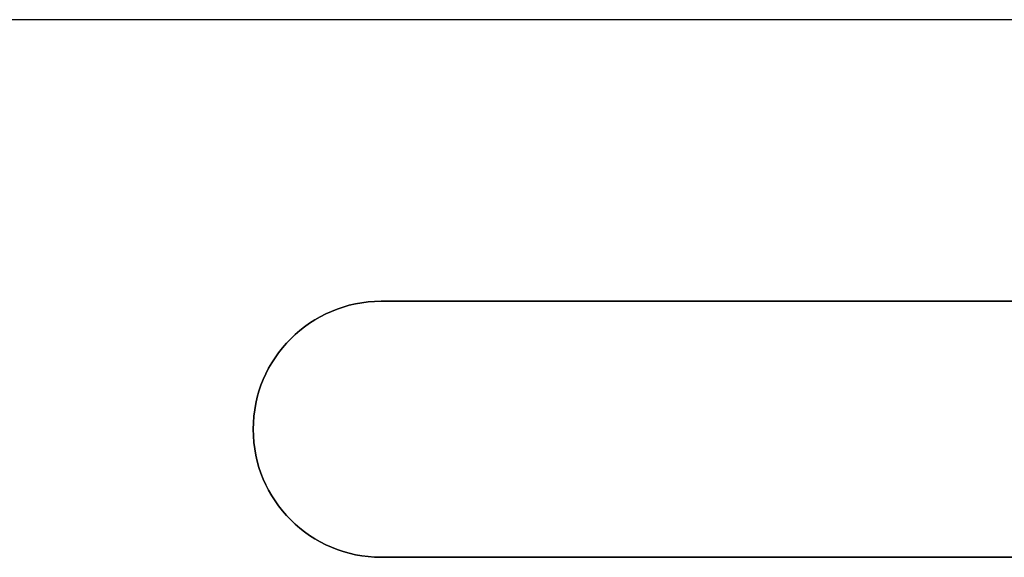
# Model space of a CAD drawing. Extents: x -3.09 to 3.09, y -0.36 to 1.94.
# Tile 56 of 168: x -1.48 to -0.71, y 1.06 to 1.48. Entities that reach past the tile are written whole.
import ezdxf

# ---------------------------------------------------------------- set-up
doc = ezdxf.new("R2010")
doc.units = 0
doc.layers.get('0').update_dxf_attribs({"linetype": 'CONTINUOUS'})

# ---------------------------------------------------------------- blocks, each defined once
blk = doc.blocks.new('*U1')
at = {"extrusion": (0, 0, -1)}
for p, q in [((3.03375, 1.48, 0.845), (-3.03375, 1.48, 0.845)), ((3.03375, 1.48, 1.115), (-3.03375, 1.48, 1.115)), ((-0.2, 1.26, 1.115), (-1.198, 1.26, 1.115)), ((-0.2, 1.26, -1.175), (-1.198, 1.26, -1.175)), ((-1.198, 1.06, 1.115), (-0.2, 1.06, 1.115)), ((-1.198, 1.06, -1.175), (-0.2, 1.06, -1.175))]:
    blk.add_line(p, q, dxfattribs=at)
for p, q in [((3.03375, 1.48, -0.845), (-3.03375, 1.48, -0.845)), ((3.03375, 1.48, -1.115), (-3.03375, 1.48, -1.115)), ((-1.198, 1.26, -1.175), (-1.198, 1.26, -1.115)), ((-1.198, 1.26, 1.175), (-1.198, 1.26, 1.115)), ((-1.198, 1.26, -1.115), (-0.2, 1.26, -1.115)), ((-1.198, 1.26, 1.175), (-0.2, 1.26, 1.175)), ((-1.198, 1.06, -1.175), (-1.198, 1.06, -1.115)), ((-1.198, 1.06, 1.175), (-1.198, 1.06, 1.115)), ((-0.2, 1.06, -1.115), (-1.198, 1.06, -1.115)), ((-0.2, 1.06, 1.175), (-1.198, 1.06, 1.175))]:
    blk.add_line(p, q)
at = {"extrusion": (0, -1, 0)}
for p, q in [((3.03375, 1.48, -0.845), (-3.03375, 1.48, -0.845)), ((3.03375, 1.48, -1.115), (-3.03375, 1.48, -1.115)), ((3.03375, 1.48, 1.115), (-3.03375, 1.48, 1.115)), ((3.03375, 1.48, 0.845), (-3.03375, 1.48, 0.845)), ((-1.198, 1.26, -1.115), (-0.2, 1.26, -1.115)), ((-1.198, 1.26, -1.175), (-1.198, 1.26, -1.115)), ((-0.2, 1.26, -1.175), (-1.198, 1.26, -1.175)), ((-0.2, 1.26, 1.115), (-1.198, 1.26, 1.115)), ((-1.198, 1.26, 1.175), (-1.198, 1.26, 1.115)), ((-1.198, 1.26, 1.175), (-0.2, 1.26, 1.175))]:
    blk.add_line(p, q, dxfattribs=at)
at = {"extrusion": (0, 1, 0)}
for p, q in [((-0.2, 1.06, -1.115), (-1.198, 1.06, -1.115)), ((-1.198, 1.06, -1.175), (-1.198, 1.06, -1.115)), ((-1.198, 1.06, -1.175), (-0.2, 1.06, -1.175)), ((-1.198, 1.06, 1.115), (-0.2, 1.06, 1.115)), ((-1.198, 1.06, 1.175), (-1.198, 1.06, 1.115)), ((-0.2, 1.06, 1.175), (-1.198, 1.06, 1.175))]:
    blk.add_line(p, q, dxfattribs=at)
at = {"extrusion": (0, 0, -1)}
for centre in [(1.198, 1.16, 1.115), (1.198, 1.16, -1.175), (1.198, 1.16, -1.115), (1.198, 1.16, 1.175)]:
    blk.add_arc(centre, 0.1, 270, 90, dxfattribs=at)
for centre in [(-1.198, 1.16, -1.175), (-1.198, 1.16, 1.115), (-1.198, 1.16, -1.115), (-1.198, 1.16, 1.175)]:
    blk.add_arc(centre, 0.1, 90, 270)

msp = doc.modelspace()

# ---------------------------------------------------------------- block references
msp.add_blockref('*U1', (0, 0))

doc.saveas('drawing.dxf')
